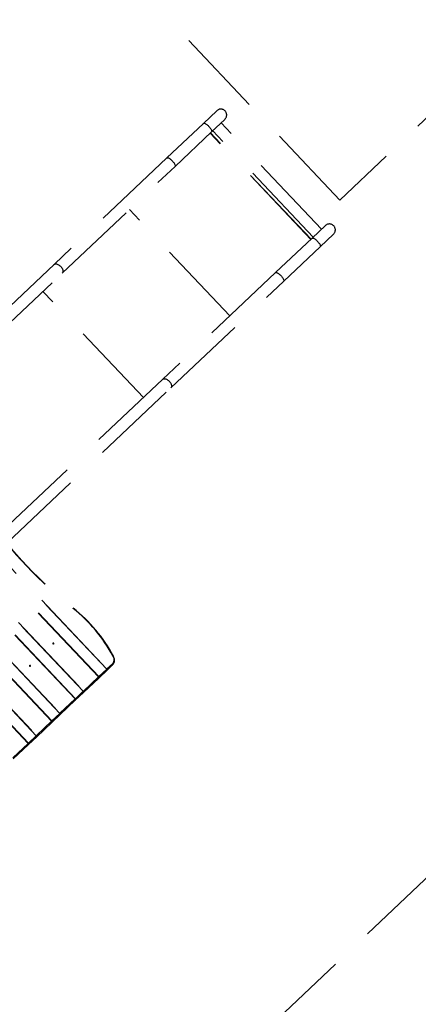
# Model space of a CAD drawing. Header units: metres. Extents: x 104098 to 104607, y 427853 to 428230.
# Tile 36 of 147: x 104235.61 to 104236.75, y 428113.65 to 428116.45. Entities that reach past the tile are written whole.
import ezdxf

# ---------------------------------------------------------------- set-up
doc = ezdxf.new("R2010")
doc.units = ezdxf.units.M
doc.linetypes.add('DASHED2', pattern=[0.375, 0.25, -0.125])

# ---------------------------------------------------------------- blocks, each defined once
blk = doc.blocks.new('school2')
at = {"color": 252, "linetype": 'DASHED2'}
for p, q in [((107956.2311, 456626.3483), (107956.2311, 456627.4067)), ((107954.5242, 456625.8338), (107954.5242, 456627.2278)), ((107954.5252, 456625.8338), (107954.5252, 456627.2278)), ((107954.5559, 456625.8338), (107954.5559, 456627.2278)), ((107954.5567, 456627.2278), (107954.5567, 456625.8338)), ((107954.6161, 456625.8338), (107954.6161, 456627.2278)), ((107954.6172, 456625.8338), (107954.6172, 456627.2278)), ((107954.6479, 456625.8338), (107954.6479, 456627.2278)), ((107954.6486, 456627.2278), (107954.6486, 456625.8338)), ((107954.708, 456625.8338), (107954.708, 456627.2278)), ((107954.7091, 456625.8338), (107954.7091, 456627.2278)), ((107954.7398, 456625.8338), (107954.7398, 456627.2278)), ((107954.7405, 456627.2278), (107954.7405, 456625.8338)), ((107954.7999, 456625.8338), (107954.7999, 456627.2278)), ((107954.801, 456625.8338), (107954.801, 456627.2278)), ((107954.8317, 456625.8338), (107954.8317, 456627.2278)), ((107954.8324, 456627.2278), (107954.8324, 456625.8338)), ((107955.5147, 456626.7736), (107954.847, 456626.7736)), ((107955.9566, 456626.7736), (107955.5147, 456626.7736)), ((107955.5147, 456626.7736), (107955.5154, 456626.7736)), ((107955.5154, 456626.7736), (107955.5168, 456626.7732)), ((107955.5168, 456626.7732), (107955.5181, 456626.7725)), ((107955.5181, 456626.7725), (107955.5194, 456626.7715)), ((107955.5194, 456626.7715), (107955.5206, 456626.7701)), ((107955.5206, 456626.7701), (107955.5216, 456626.7685)), ((107955.5216, 456626.7685), (107955.5226, 456626.7666)), ((107955.5226, 456626.7666), (107955.5233, 456626.7645)), ((107955.5233, 456626.7645), (107955.5238, 456626.7622)), ((107955.524, 456626.7525), (107955.5236, 456626.7502)), ((107955.5238, 456626.7622), (107955.5242, 456626.7598)), ((107955.5243, 456626.7549), (107955.524, 456626.7525)), ((107955.5242, 456626.7598), (107955.5243, 456626.7574)), ((107955.5243, 456626.7574), (107955.5243, 456626.7549)), ((107956.0995, 456626.7736), (107955.9566, 456626.7736)), ((107955.9566, 456626.7736), (107955.957, 456626.7736)), ((107955.957, 456626.7736), (107955.9577, 456626.7732)), ((107955.9577, 456626.7732), (107955.9584, 456626.7725)), ((107955.9584, 456626.7725), (107955.9591, 456626.7715)), ((107955.9591, 456626.7715), (107955.9598, 456626.7701)), ((107955.9598, 456626.7701), (107955.9603, 456626.7685)), ((107955.9603, 456626.7685), (107955.9608, 456626.7666)), ((107955.9608, 456626.7666), (107955.9612, 456626.7645)), ((107955.9612, 456626.7645), (107955.9615, 456626.7622)), ((107955.9616, 456626.7525), (107955.9613, 456626.7502)), ((107955.9615, 456626.7622), (107955.9617, 456626.7598)), ((107955.9617, 456626.7549), (107955.9616, 456626.7525)), ((107955.9617, 456626.7598), (107955.9617, 456626.7574)), ((107955.9617, 456626.7574), (107955.9617, 456626.7549)), ((107956.1517, 456626.7736), (107956.0995, 456626.7736)), ((107956.0995, 456626.7736), (107956.0999, 456626.7736)), ((107956.0999, 456626.7736), (107956.1006, 456626.7732)), ((107956.1006, 456626.7732), (107956.1013, 456626.7725)), ((107956.1013, 456626.7725), (107956.102, 456626.7715)), ((107956.102, 456626.7715), (107956.1026, 456626.7701)), ((107956.1026, 456626.7701), (107956.1032, 456626.7685)), ((107956.1032, 456626.7685), (107956.1037, 456626.7666)), ((107956.1037, 456626.7666), (107956.1041, 456626.7645)), ((107956.1041, 456626.7645), (107956.1044, 456626.7622)), ((107956.1045, 456626.7525), (107956.1042, 456626.7502)), ((107956.1044, 456626.7622), (107956.1045, 456626.7598)), ((107956.1045, 456626.7598), (107956.1046, 456626.7574)), ((107956.1046, 456626.7549), (107956.1045, 456626.7525)), ((107956.1046, 456626.7574), (107956.1046, 456626.7549)), ((107954.8498, 456626.7399), (107955.5147, 456626.7399)), ((107955.4389, 456626.3236), (107955.4389, 456626.7399)), ((107955.5161, 456626.7401), (107955.5147, 456626.7399)), ((107955.5147, 456626.7399), (107955.9566, 456626.7399)), ((107955.5175, 456626.7407), (107955.5161, 456626.7401)), ((107955.5188, 456626.7415), (107955.5175, 456626.7407)), ((107955.52, 456626.7427), (107955.5188, 456626.7415)), ((107955.5211, 456626.7442), (107955.52, 456626.7427)), ((107955.5221, 456626.746), (107955.5211, 456626.7442)), ((107955.5229, 456626.748), (107955.5221, 456626.746)), ((107955.5236, 456626.7502), (107955.5229, 456626.748)), ((107955.7777, 456626.3236), (107955.7777, 456626.7399)), ((107955.9574, 456626.7401), (107955.9566, 456626.7399)), ((107955.9566, 456626.7399), (107956.0995, 456626.7399)), ((107955.9581, 456626.7407), (107955.9574, 456626.7401)), ((107955.9588, 456626.7415), (107955.9581, 456626.7407)), ((107955.9594, 456626.7427), (107955.9588, 456626.7415)), ((107955.96, 456626.7442), (107955.9594, 456626.7427)), ((107955.9606, 456626.746), (107955.96, 456626.7442)), ((107955.961, 456626.748), (107955.9606, 456626.746)), ((107955.9613, 456626.7502), (107955.961, 456626.748)), ((107956.0944, 456626.3236), (107956.0944, 456626.7399)), ((107956.0954, 456626.3236), (107956.0954, 456626.7399)), ((107956.1002, 456626.7401), (107956.0995, 456626.7399)), ((107956.0995, 456626.7399), (107956.1517, 456626.7399)), ((107956.101, 456626.7407), (107956.1002, 456626.7401)), ((107956.1017, 456626.7415), (107956.101, 456626.7407)), ((107956.1023, 456626.7427), (107956.1017, 456626.7415)), ((107956.1029, 456626.7442), (107956.1023, 456626.7427)), ((107956.1034, 456626.746), (107956.1029, 456626.7442)), ((107956.1039, 456626.748), (107956.1034, 456626.746)), ((107956.1042, 456626.7502), (107956.1039, 456626.748)), ((107956.1042, 456626.3236), (107956.1042, 456626.7399)), ((107956.1367, 456626.3236), (107956.1367, 456626.7399)), ((107959.4127, 456626.3483), (107956.2311, 456626.3483)), ((107955.5147, 456626.3236), (107954.8742, 456626.3236)), ((107955.9566, 456626.3236), (107955.5147, 456626.3236)), ((107955.5147, 456626.3236), (107955.5154, 456626.3236)), ((107955.5154, 456626.3236), (107955.5168, 456626.3232)), ((107955.5168, 456626.3232), (107955.5181, 456626.3225)), ((107955.5181, 456626.3225), (107955.5194, 456626.3215)), ((107955.5194, 456626.3215), (107955.5206, 456626.3201)), ((107955.5206, 456626.3201), (107955.5216, 456626.3185)), ((107955.5216, 456626.3185), (107955.5226, 456626.3166)), ((107955.5226, 456626.3166), (107955.5233, 456626.3145)), ((107955.5233, 456626.3145), (107955.5238, 456626.3122)), ((107955.524, 456626.3025), (107955.5236, 456626.3002)), ((107955.5238, 456626.3122), (107955.5242, 456626.3098)), ((107955.5243, 456626.3049), (107955.524, 456626.3025)), ((107955.5242, 456626.3098), (107955.5243, 456626.3074)), ((107955.5243, 456626.3074), (107955.5243, 456626.3049)), ((107956.0995, 456626.3236), (107955.9566, 456626.3236)), ((107955.9566, 456626.3236), (107955.957, 456626.3236)), ((107955.957, 456626.3236), (107955.9577, 456626.3232)), ((107955.9577, 456626.3232), (107955.9584, 456626.3225)), ((107955.9584, 456626.3225), (107955.9591, 456626.3215)), ((107955.9591, 456626.3215), (107955.9598, 456626.3201)), ((107955.9598, 456626.3201), (107955.9603, 456626.3185)), ((107955.9603, 456626.3185), (107955.9608, 456626.3166)), ((107955.9608, 456626.3166), (107955.9612, 456626.3145)), ((107955.9612, 456626.3145), (107955.9615, 456626.3122)), ((107955.9616, 456626.3025), (107955.9613, 456626.3002)), ((107955.9615, 456626.3122), (107955.9617, 456626.3098)), ((107955.9617, 456626.3049), (107955.9616, 456626.3025)), ((107955.9617, 456626.3098), (107955.9617, 456626.3074)), ((107955.9617, 456626.3074), (107955.9617, 456626.3049)), ((107956.1517, 456626.3236), (107956.0995, 456626.3236)), ((107956.0995, 456626.3236), (107956.0999, 456626.3236)), ((107956.0999, 456626.3236), (107956.1006, 456626.3232)), ((107956.1006, 456626.3232), (107956.1013, 456626.3225)), ((107956.1013, 456626.3225), (107956.102, 456626.3215)), ((107956.102, 456626.3215), (107956.1026, 456626.3201)), ((107956.1026, 456626.3201), (107956.1032, 456626.3185)), ((107956.1032, 456626.3185), (107956.1037, 456626.3166)), ((107956.1037, 456626.3166), (107956.1041, 456626.3145)), ((107956.1041, 456626.3145), (107956.1044, 456626.3122)), ((107956.1045, 456626.3025), (107956.1042, 456626.3002)), ((107956.1044, 456626.3122), (107956.1045, 456626.3098)), ((107956.1045, 456626.3098), (107956.1046, 456626.3074)), ((107956.1046, 456626.3049), (107956.1045, 456626.3025)), ((107956.1046, 456626.3074), (107956.1046, 456626.3049)), ((107954.8715, 456626.2899), (107955.5147, 456626.2899)), ((107955.5161, 456626.2901), (107955.5147, 456626.2899)), ((107955.5147, 456626.2899), (107955.9566, 456626.2899)), ((107955.5175, 456626.2907), (107955.5161, 456626.2901)), ((107955.5188, 456626.2915), (107955.5175, 456626.2907)), ((107955.52, 456626.2927), (107955.5188, 456626.2915)), ((107955.5211, 456626.2942), (107955.52, 456626.2927)), ((107955.5221, 456626.296), (107955.5211, 456626.2942)), ((107955.5229, 456626.298), (107955.5221, 456626.296)), ((107955.5236, 456626.3002), (107955.5229, 456626.298)), ((107955.9574, 456626.2901), (107955.9566, 456626.2899)), ((107955.9566, 456626.2899), (107956.0995, 456626.2899)), ((107955.9581, 456626.2907), (107955.9574, 456626.2901)), ((107955.9588, 456626.2915), (107955.9581, 456626.2907)), ((107955.9594, 456626.2927), (107955.9588, 456626.2915)), ((107955.96, 456626.2942), (107955.9594, 456626.2927)), ((107955.9606, 456626.296), (107955.96, 456626.2942)), ((107955.961, 456626.298), (107955.9606, 456626.296)), ((107955.9613, 456626.3002), (107955.961, 456626.298)), ((107956.1002, 456626.2901), (107956.0995, 456626.2899)), ((107956.0995, 456626.2899), (107956.1517, 456626.2899)), ((107956.101, 456626.2907), (107956.1002, 456626.2901)), ((107956.1017, 456626.2915), (107956.101, 456626.2907)), ((107956.1023, 456626.2927), (107956.1017, 456626.2915)), ((107956.1029, 456626.2942), (107956.1023, 456626.2927)), ((107956.1034, 456626.296), (107956.1029, 456626.2942)), ((107956.1039, 456626.298), (107956.1034, 456626.296)), ((107956.1042, 456626.3002), (107956.1039, 456626.298)), ((107954.6786, 456625.9914), (107954.6785, 456625.9908)), ((107954.6785, 456625.9908), (107954.6786, 456625.9902)), ((107954.6788, 456625.9918), (107954.6786, 456625.9914)), ((107954.6786, 456625.9902), (107954.6788, 456625.9897)), ((107954.6792, 456625.9922), (107954.6788, 456625.9918)), ((107954.6788, 456625.9897), (107954.6792, 456625.9894)), ((107954.6797, 456625.9923), (107954.6792, 456625.9922)), ((107954.6792, 456625.9894), (107954.6797, 456625.9893)), ((107954.6801, 456625.9922), (107954.6797, 456625.9923)), ((107954.6797, 456625.9893), (107954.6801, 456625.9894)), ((107954.6805, 456625.9918), (107954.6801, 456625.9922)), ((107954.6801, 456625.9894), (107954.6805, 456625.9897)), ((107954.6807, 456625.9914), (107954.6805, 456625.9918)), ((107954.6805, 456625.9897), (107954.6807, 456625.9902)), ((107954.6808, 456625.9908), (107954.6807, 456625.9914)), ((107954.6807, 456625.9902), (107954.6808, 456625.9908)), ((107954.7705, 456625.9914), (107954.7704, 456625.9908)), ((107954.7704, 456625.9908), (107954.7705, 456625.9902)), ((107954.7708, 456625.9918), (107954.7705, 456625.9914)), ((107954.7705, 456625.9902), (107954.7708, 456625.9897)), ((107954.7711, 456625.9922), (107954.7708, 456625.9918)), ((107954.7708, 456625.9897), (107954.7711, 456625.9894)), ((107954.7716, 456625.9923), (107954.7711, 456625.9922)), ((107954.7711, 456625.9894), (107954.7716, 456625.9893)), ((107954.772, 456625.9922), (107954.7716, 456625.9923)), ((107954.7716, 456625.9893), (107954.772, 456625.9894)), ((107954.7724, 456625.9918), (107954.772, 456625.9922)), ((107954.772, 456625.9894), (107954.7724, 456625.9897)), ((107954.7726, 456625.9914), (107954.7724, 456625.9918)), ((107954.7724, 456625.9897), (107954.7726, 456625.9902)), ((107954.7727, 456625.9908), (107954.7726, 456625.9914)), ((107954.7726, 456625.9902), (107954.7727, 456625.9908)), ((107954.5222, 456625.8308), (107954.4628, 456625.8308)), ((107954.4647, 456625.8338), (107954.5242, 456625.8338)), ((107954.5222, 456625.8308), (107954.5226, 456625.8308)), ((107954.5547, 456625.8308), (107954.5222, 456625.8308)), ((107954.5226, 456625.8308), (107954.523, 456625.831)), ((107954.523, 456625.831), (107954.5233, 456625.8313)), ((107954.5233, 456625.8313), (107954.5236, 456625.8317)), ((107954.5236, 456625.8317), (107954.5238, 456625.8321)), ((107954.5238, 456625.8321), (107954.524, 456625.8326)), ((107954.524, 456625.8326), (107954.5241, 456625.8332)), ((107954.5241, 456625.8332), (107954.5242, 456625.8338)), ((107954.5242, 456625.8338), (107954.5252, 456625.8338)), ((107954.5252, 456625.8338), (107954.5559, 456625.8338)), ((107954.5547, 456625.8308), (107954.555, 456625.8308)), ((107954.5547, 456625.8308), (107954.5551, 456625.8308)), ((107954.6142, 456625.8308), (107954.5547, 456625.8308)), ((107954.555, 456625.8308), (107954.5552, 456625.831)), ((107954.5551, 456625.8308), (107954.5555, 456625.831)), ((107954.5552, 456625.831), (107954.5554, 456625.8313)), ((107954.5554, 456625.8313), (107954.5556, 456625.8317)), ((107954.5555, 456625.831), (107954.5558, 456625.8313)), ((107954.5556, 456625.8317), (107954.5557, 456625.8321)), ((107954.5557, 456625.8321), (107954.5559, 456625.8326)), ((107954.5558, 456625.8313), (107954.5561, 456625.8317)), ((107954.5559, 456625.8332), (107954.5559, 456625.8338)), ((107954.5559, 456625.8338), (107954.5567, 456625.8338)), ((107954.5559, 456625.8326), (107954.5559, 456625.8332)), ((107954.5561, 456625.8317), (107954.5563, 456625.8321)), ((107954.5563, 456625.8321), (107954.5565, 456625.8326)), ((107954.5565, 456625.8326), (107954.5566, 456625.8332)), ((107954.5566, 456625.8332), (107954.5567, 456625.8338)), ((107954.5567, 456625.8338), (107954.6161, 456625.8338)), ((107954.6466, 456625.8308), (107954.6142, 456625.8308)), ((107954.6142, 456625.8308), (107954.6145, 456625.8308)), ((107954.6145, 456625.8308), (107954.6149, 456625.831)), ((107954.6149, 456625.831), (107954.6152, 456625.8313)), ((107954.6152, 456625.8313), (107954.6155, 456625.8317)), ((107954.6155, 456625.8317), (107954.6158, 456625.8321)), ((107954.6158, 456625.8321), (107954.6159, 456625.8326)), ((107954.6159, 456625.8326), (107954.616, 456625.8332)), ((107954.616, 456625.8332), (107954.6161, 456625.8338)), ((107954.6161, 456625.8338), (107954.6172, 456625.8338)), ((107954.6172, 456625.8338), (107954.6479, 456625.8338)), ((107954.6466, 456625.8308), (107954.6469, 456625.8308)), ((107954.6466, 456625.8308), (107954.647, 456625.8308)), ((107954.7061, 456625.8308), (107954.6466, 456625.8308)), ((107954.6469, 456625.8308), (107954.6471, 456625.831)), ((107954.647, 456625.8308), (107954.6474, 456625.831)), ((107954.6471, 456625.831), (107954.6473, 456625.8313)), ((107954.6473, 456625.8313), (107954.6475, 456625.8317)), ((107954.6474, 456625.831), (107954.6477, 456625.8313)), ((107954.6475, 456625.8317), (107954.6477, 456625.8321)), ((107954.6477, 456625.8321), (107954.6478, 456625.8326)), ((107954.6477, 456625.8313), (107954.648, 456625.8317)), ((107954.6478, 456625.8332), (107954.6479, 456625.8338)), ((107954.6478, 456625.8326), (107954.6478, 456625.8332)), ((107954.6479, 456625.8338), (107954.6486, 456625.8338)), ((107954.648, 456625.8317), (107954.6483, 456625.8321)), ((107954.6483, 456625.8321), (107954.6484, 456625.8326)), ((107954.6484, 456625.8326), (107954.6485, 456625.8332)), ((107954.6485, 456625.8332), (107954.6486, 456625.8338)), ((107954.6486, 456625.8338), (107954.708, 456625.8338)), ((107954.7386, 456625.8308), (107954.7061, 456625.8308)), ((107954.7061, 456625.8308), (107954.7065, 456625.8308)), ((107954.7065, 456625.8308), (107954.7068, 456625.831)), ((107954.7068, 456625.831), (107954.7071, 456625.8313)), ((107954.7071, 456625.8313), (107954.7074, 456625.8317)), ((107954.7074, 456625.8317), (107954.7077, 456625.8321)), ((107954.7077, 456625.8321), (107954.7079, 456625.8326)), ((107954.7079, 456625.8326), (107954.708, 456625.8332)), ((107954.708, 456625.8332), (107954.708, 456625.8338)), ((107954.708, 456625.8338), (107954.7091, 456625.8338)), ((107954.7091, 456625.8338), (107954.7398, 456625.8338)), ((107954.7386, 456625.8308), (107954.7388, 456625.8308)), ((107954.7386, 456625.8308), (107954.739, 456625.8308)), ((107954.798, 456625.8308), (107954.7386, 456625.8308)), ((107954.7388, 456625.8308), (107954.739, 456625.831)), ((107954.739, 456625.831), (107954.7393, 456625.8313)), ((107954.739, 456625.8308), (107954.7393, 456625.831)), ((107954.7393, 456625.8313), (107954.7394, 456625.8317)), ((107954.7393, 456625.831), (107954.7396, 456625.8313)), ((107954.7394, 456625.8317), (107954.7396, 456625.8321)), ((107954.7396, 456625.8321), (107954.7397, 456625.8326)), ((107954.7396, 456625.8313), (107954.7399, 456625.8317)), ((107954.7397, 456625.8326), (107954.7398, 456625.8332)), ((107954.7398, 456625.8332), (107954.7398, 456625.8338)), ((107954.7398, 456625.8338), (107954.7405, 456625.8338)), ((107954.7399, 456625.8317), (107954.7402, 456625.8321)), ((107954.7402, 456625.8321), (107954.7404, 456625.8326)), ((107954.7404, 456625.8326), (107954.7405, 456625.8332)), ((107954.7405, 456625.8332), (107954.7405, 456625.8338)), ((107954.7405, 456625.8338), (107954.7999, 456625.8338)), ((107954.8305, 456625.8308), (107954.798, 456625.8308)), ((107954.798, 456625.8308), (107954.7984, 456625.8308)), ((107954.7984, 456625.8308), (107954.7987, 456625.831)), ((107954.7987, 456625.831), (107954.7991, 456625.8313)), ((107954.7991, 456625.8313), (107954.7994, 456625.8317)), ((107954.7994, 456625.8317), (107954.7996, 456625.8321)), ((107954.7996, 456625.8321), (107954.7998, 456625.8326)), ((107954.7998, 456625.8326), (107954.7999, 456625.8332)), ((107954.7999, 456625.8332), (107954.7999, 456625.8338)), ((107954.7999, 456625.8338), (107954.801, 456625.8338)), ((107954.801, 456625.8338), (107954.8317, 456625.8338)), ((107954.8305, 456625.8308), (107954.8307, 456625.8308)), ((107954.8305, 456625.8308), (107954.8309, 456625.8308)), ((107954.8522, 456625.8308), (107954.8305, 456625.8308)), ((107954.8307, 456625.8308), (107954.831, 456625.831)), ((107954.8309, 456625.8308), (107954.8312, 456625.831)), ((107954.831, 456625.831), (107954.8312, 456625.8313)), ((107954.8312, 456625.8313), (107954.8314, 456625.8317)), ((107954.8312, 456625.831), (107954.8316, 456625.8313)), ((107954.8314, 456625.8317), (107954.8315, 456625.8321)), ((107954.8315, 456625.8321), (107954.8316, 456625.8326)), ((107954.8316, 456625.8326), (107954.8317, 456625.8332)), ((107954.8316, 456625.8313), (107954.8319, 456625.8317)), ((107954.8317, 456625.8332), (107954.8317, 456625.8338)), ((107954.8317, 456625.8338), (107954.8324, 456625.8338)), ((107954.8319, 456625.8317), (107954.8321, 456625.8321)), ((107954.8321, 456625.8321), (107954.8323, 456625.8326)), ((107954.8323, 456625.8326), (107954.8324, 456625.8332)), ((107954.8324, 456625.8332), (107954.8324, 456625.8338)), ((107954.8324, 456625.8338), (107954.8541, 456625.8338)), ((107954.8522, 456625.8308), (107954.8535, 456625.8308)), ((107954.8522, 456625.8308), (107954.8526, 456625.8308)), ((107954.8526, 456625.8308), (107954.853, 456625.831)), ((107954.853, 456625.831), (107954.8533, 456625.8313)), ((107954.8533, 456625.8313), (107954.8536, 456625.8317)), ((107954.8535, 456625.8308), (107954.8557, 456625.8312)), ((107954.8536, 456625.8317), (107954.8538, 456625.8321)), ((107954.8538, 456625.8321), (107954.854, 456625.8326)), ((107954.854, 456625.8326), (107954.8541, 456625.8332)), ((107954.8564, 456625.834), (107954.8541, 456625.8338)), ((107954.8541, 456625.8332), (107954.8541, 456625.8338)), ((107954.8557, 456625.8312), (107954.8579, 456625.8318)), ((107954.8586, 456625.8346), (107954.8564, 456625.834)), ((107954.8579, 456625.8318), (107954.86, 456625.8328)), ((107954.8608, 456625.8356), (107954.8586, 456625.8346)), ((107954.86, 456625.8328), (107954.862, 456625.834)), ((107954.8628, 456625.8369), (107954.8608, 456625.8356)), ((107954.862, 456625.834), (107954.8639, 456625.8355)), ((107954.8647, 456625.8386), (107954.8628, 456625.8369)), ((107954.8639, 456625.8355), (107954.8656, 456625.8373)), ((107954.8664, 456625.8406), (107954.8647, 456625.8386)), ((107954.8656, 456625.8373), (107954.8672, 456625.8393)), ((107954.8678, 456625.8429), (107954.8664, 456625.8406)), ((107954.8672, 456625.8393), (107954.8685, 456625.8415)), ((107954.869, 456625.8455), (107954.8678, 456625.8429)), ((107954.8685, 456625.8415), (107954.8697, 456625.8439)), ((107954.87, 456625.8482), (107954.869, 456625.8455)), ((107954.8697, 456625.8439), (107954.8707, 456625.8465)), ((107954.87, 456625.8482), (107954.8703, 456625.848)), ((107954.8703, 456625.848), (107954.8706, 456625.8478)), ((107954.8706, 456625.8478), (107954.8708, 456625.8476)), ((107954.8707, 456625.8465), (107954.8709, 456625.8474)), ((107954.8708, 456625.8476), (107954.8709, 456625.8474)), ((107954.8709, 456625.8474), (107954.8709, 456625.8474)), ((107955.478, 456624.7761), (107950.4623, 456624.7761)), ((107954.478, 456624.7761), (107986.828, 456624.7761))]:
    blk.add_line(p, q, dxfattribs=at)
for centre, radius, start, end in [((107963.3817, 457111.7741), 481.5389, 268.492421, 270.10382), ((107963.3819, 457111.7867), 482.7514, 268.489842, 270.103851), ((107963.3819, 457111.7867), 482.7514, 268.537325, 270.103851), ((107963.382, 457111.7874), 482.8022, 268.543148, 270.103853), ((107963.382, 457111.7882), 482.853, 268.548971, 270.103854), ((107963.382, 457111.7882), 482.853, 268.548971, 270.103854), ((107956.1517, 456626.7568), 0.0168, 270, 90), ((107956.113, 456626.2067), 1.2453, 171.9843, 188.39), ((107956.111, 456626.2067), 1.2423, 171.9841, 188.3903), ((107956.1517, 456626.3068), 0.0168, 270, 90), ((107954.4599, 456625.9625), 0.4257, 344.4284, 8.4496), ((107954.4578, 456625.9625), 0.4288, 344.431, 8.4455), ((107954.8809, 456626.0267), 0.00172, 273.7004, 312.1102), ((107954.5222, 456625.8338), 0.003, 270, 0), ((107954.6142, 456625.8338), 0.003, 270, 0), ((107954.7061, 456625.8338), 0.003, 270, 0), ((107954.798, 456625.8338), 0.003, 270, 0)]:
    blk.add_arc(centre, radius, start, end, dxfattribs=at)

msp = doc.modelspace()

# ---------------------------------------------------------------- block references
at = {"rotation": 43.40342385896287}
msp.add_blockref('school2', (339564.7791, 22181.4821), dxfattribs=at)

doc.saveas('drawing.dxf')
